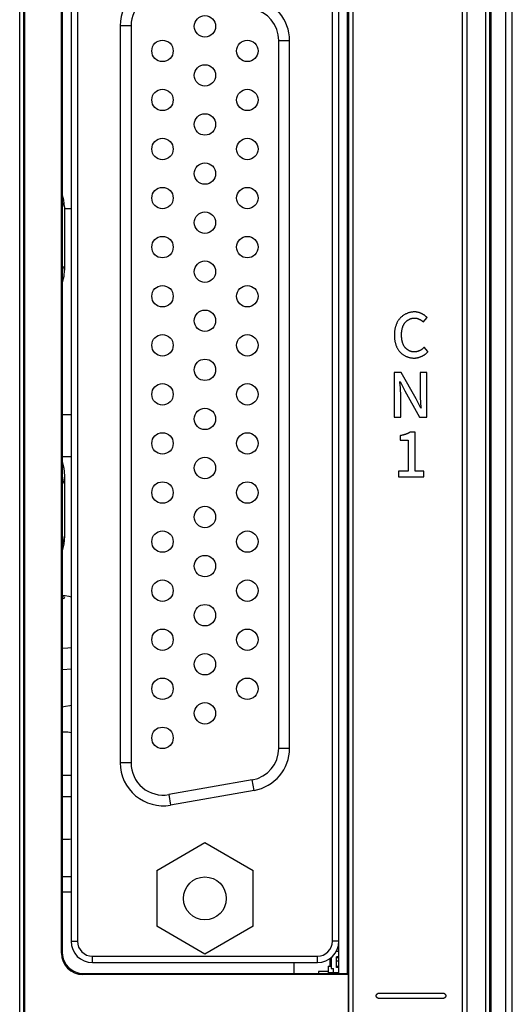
# Model space of a CAD drawing. Header units: millimetres. Extents: x 674 to 3111, y -226 to 595.
# Tile 27 of 46: x 2349 to 2372, y 256 to 302. Entities that reach past the tile are written whole.
import ezdxf

# ---------------------------------------------------------------- set-up
doc = ezdxf.new("R2010")
doc.units = ezdxf.units.MM
doc.header["$LTSCALE"] = 30.734
doc.layers.get('0').update_dxf_attribs({"linetype": 'CONTINUOUS'})

msp = doc.modelspace()

# ---------------------------------------------------------------- linework, layer by layer
at = {"color": 7, "linetype": 'Continuous'}
for p, q in [((2372.085, 192.654), (2372.085, 362.654)), ((2372.385, 192.954), (2372.385, 362.354)), ((2371.143, 193.439), (2371.143, 329.163)), ((2371.343, 193.443), (2371.343, 329.163)), ((2371.385, 329.206), (2371.385, 193.395)), ((2349.388, 218.667), (2349.388, 324.304)), ((2349.588, 218.667), (2349.588, 324.304)), ((2349.634, 218.646), (2349.634, 324.304)), ((2364.759, 218.667), (2364.759, 324.315)), ((2364.959, 218.667), (2364.959, 324.301)), ((2364.699, 257.335), (2364.699, 311.4)), ((2351.335, 258.297), (2351.335, 310.438)), ((2351.373, 310.401), (2351.373, 258.335)), ((2370.058, 224.622), (2370.058, 310.254)), ((2370.258, 310.254), (2370.258, 224.622)), ((2351.785, 309.888), (2351.785, 258.848)), ((2352.085, 309.888), (2352.085, 258.848)), ((2363.985, 258.848), (2363.985, 309.888)), ((2364.285, 258.848), (2364.285, 309.888)), ((2354.085, 301.568), (2354.085, 267.168)), ((2354.585, 301.568), (2354.085, 301.568)), ((2354.585, 301.568), (2354.585, 267.168)), ((2361.485, 267.855), (2361.485, 300.88)), ((2361.485, 300.88), (2361.985, 300.88)), ((2361.985, 267.855), (2361.985, 300.88)), ((2351.485, 293.124), (2351.485, 290.17)), ((2351.785, 293.03), (2351.485, 293.03)), ((2368.228, 287.744), (2368.406, 287.953)), ((2368.448, 286.361), (2368.273, 286.567)), ((2367.204, 285.387), (2366.868, 285.387)), ((2366.868, 285.387), (2366.868, 283.31)), ((2367.892, 284.167), (2367.204, 285.387)), ((2368.392, 285.387), (2368.081, 285.387)), ((2368.081, 285.387), (2368.081, 284.419)), ((2368.392, 283.31), (2368.392, 285.387)), ((2367.139, 284.929), (2367.136, 284.969)), ((2367.159, 284.689), (2367.139, 284.929)), ((2367.15, 284.969), (2367.367, 284.534)), ((2367.367, 284.534), (2368.056, 283.31)), ((2367.178, 283.31), (2367.178, 284.289)), ((2368.109, 283.727), (2367.892, 284.167)), ((2368.103, 283.971), (2368.12, 283.768)), ((2368.12, 283.768), (2368.124, 283.727)), ((2351.373, 283.424), (2351.785, 283.424)), ((2366.868, 283.31), (2367.178, 283.31)), ((2368.056, 283.31), (2368.392, 283.31)), ((2367.847, 282.597), (2367.601, 282.597)), ((2367.847, 280.788), (2367.847, 282.597)), ((2367.15, 282.439), (2367.15, 282.233)), ((2367.15, 282.233), (2367.522, 282.233)), ((2367.522, 282.233), (2367.522, 280.788)), ((2351.785, 281.451), (2351.373, 281.451)), ((2367.522, 280.788), (2367.068, 280.788)), ((2367.068, 280.788), (2367.068, 280.52)), ((2368.253, 280.788), (2367.847, 280.788)), ((2368.253, 280.52), (2368.253, 280.788)), ((2351.485, 280.563), (2351.485, 277.744)), ((2367.068, 280.52), (2368.253, 280.52)), ((2351.485, 268.603), (2351.373, 268.603)), ((2361.485, 267.855), (2361.985, 267.855)), ((2354.585, 267.168), (2354.085, 267.168)), ((2351.373, 266.603), (2351.785, 266.603)), ((2360.246, 266.378), (2356.346, 265.691)), ((2360.333, 265.886), (2360.246, 266.378)), ((2351.373, 265.603), (2351.785, 265.603)), ((2356.346, 265.691), (2356.433, 265.198)), ((2360.333, 265.886), (2356.433, 265.198)), ((2351.373, 263.603), (2351.485, 263.603)), ((2355.784, 262.148), (2358.035, 263.448)), ((2358.035, 263.448), (2360.287, 262.148)), ((2355.784, 262.148), (2355.784, 259.548)), ((2360.287, 259.548), (2360.287, 262.148)), ((2351.785, 261.854), (2351.373, 261.854)), ((2351.373, 261.154), (2351.785, 261.154)), ((2358.035, 258.248), (2355.784, 259.548)), ((2360.287, 259.548), (2358.035, 258.248)), ((2351.785, 258.848), (2352.085, 258.848)), ((2364.285, 258.848), (2363.985, 258.848)), ((2364.285, 257.335), (2364.285, 258.848)), ((2351.335, 258.297), (2351.373, 258.335)), ((2364.285, 258.376), (2364.162, 258.376)), ((2352.785, 258.148), (2363.285, 258.148)), ((2352.785, 257.848), (2352.785, 258.148)), ((2352.785, 257.848), (2363.285, 257.848)), ((2362.185, 257.848), (2362.185, 257.335)), ((2363.285, 257.848), (2363.285, 258.148)), ((2363.885, 257.676), (2363.885, 258.053)), ((2363.935, 258.094), (2363.935, 257.576)), ((2364.285, 258.126), (2364.185, 258.126)), ((2364.185, 257.626), (2364.185, 258.126)), ((2364.285, 258.076), (2364.185, 258.076)), ((2364.185, 257.93), (2364.285, 257.93)), ((2352.335, 257.298), (2352.373, 257.335)), ((2352.373, 257.335), (2364.699, 257.335)), ((2363.785, 257.441), (2363.335, 257.441)), ((2363.335, 257.441), (2363.335, 257.335)), ((2363.785, 257.676), (2363.935, 257.676)), ((2363.785, 257.676), (2363.785, 257.335)), ((2364.285, 257.376), (2363.785, 257.376)), ((2363.935, 257.576), (2364.035, 257.576)), ((2364.035, 257.376), (2364.035, 257.576)), ((2364.085, 257.376), (2364.085, 257.335)), ((2364.135, 257.376), (2364.135, 257.335)), ((2364.185, 257.676), (2364.285, 257.676)), ((2364.285, 257.626), (2364.185, 257.626)), ((2364.699, 257.335), (2364.738, 257.298)), ((2364.738, 257.298), (2352.335, 257.298)), ((2364.738, 255.304), (2364.738, 257.298)), ((2366.158, 256.426), (2369.158, 256.426)), ((2369.158, 256.176), (2366.158, 256.176))]:
    msp.add_line(p, q, dxfattribs=at)
for points in [[(2351.485, 293.124), (2351.456, 293.436), (2351.373, 293.717)], [(2351.485, 293.124), (2351.435, 293.261), (2351.373, 293.317)], [(2351.373, 290.363), (2351.435, 290.307), (2351.485, 290.17)], [(2351.373, 289.577), (2351.385, 289.604), (2351.46, 289.879), (2351.485, 290.17)], [(2367.816, 288.216), (2367.787, 288.215), (2367.758, 288.214), (2367.729, 288.211), (2367.699, 288.208), (2367.67, 288.203), (2367.641, 288.198), (2367.612, 288.191), (2367.583, 288.184), (2367.554, 288.175), (2367.526, 288.166), (2367.498, 288.156), (2367.47, 288.145), (2367.442, 288.133), (2367.415, 288.121), (2367.388, 288.107), (2367.361, 288.093), (2367.336, 288.077), (2367.31, 288.061), (2367.285, 288.044), (2367.261, 288.027), (2367.238, 288.009), (2367.215, 287.989), (2367.193, 287.97), (2367.171, 287.949), (2367.151, 287.928), (2367.131, 287.906), (2367.112, 287.883), (2367.094, 287.86), (2367.077, 287.836), (2367.06, 287.812), (2367.045, 287.787), (2367.03, 287.761), (2367.016, 287.735), (2367.002, 287.709), (2366.99, 287.682), (2366.978, 287.655), (2366.967, 287.627), (2366.956, 287.599), (2366.946, 287.571), (2366.937, 287.542), (2366.929, 287.514), (2366.921, 287.485), (2366.914, 287.455), (2366.908, 287.426), (2366.902, 287.397), (2366.897, 287.367), (2366.893, 287.338), (2366.889, 287.308), (2366.886, 287.279), (2366.884, 287.249), (2366.882, 287.22), (2366.88, 287.19), (2366.879, 287.161), (2366.879, 287.132)], [(2368.406, 287.953), (2368.393, 287.967), (2368.38, 287.98), (2368.367, 287.993), (2368.353, 288.005), (2368.339, 288.018), (2368.324, 288.03), (2368.309, 288.041), (2368.294, 288.053), (2368.279, 288.064), (2368.263, 288.075), (2368.247, 288.085), (2368.231, 288.095), (2368.214, 288.105), (2368.197, 288.114), (2368.18, 288.123), (2368.163, 288.132), (2368.146, 288.14), (2368.128, 288.148), (2368.111, 288.155), (2368.093, 288.162), (2368.075, 288.169), (2368.057, 288.175), (2368.038, 288.181), (2368.02, 288.186), (2368.002, 288.191), (2367.983, 288.196), (2367.965, 288.2), (2367.946, 288.204), (2367.927, 288.207), (2367.909, 288.209), (2367.89, 288.212), (2367.872, 288.213), (2367.853, 288.215), (2367.834, 288.215), (2367.816, 288.216)], [(2367.215, 287.143), (2367.215, 287.163), (2367.215, 287.183), (2367.216, 287.204), (2367.217, 287.224), (2367.218, 287.245), (2367.22, 287.265), (2367.222, 287.286), (2367.224, 287.306), (2367.226, 287.327), (2367.229, 287.347), (2367.233, 287.367), (2367.236, 287.388), (2367.24, 287.408), (2367.245, 287.428), (2367.25, 287.448), (2367.255, 287.468), (2367.261, 287.488), (2367.267, 287.507), (2367.274, 287.526), (2367.281, 287.546), (2367.289, 287.564), (2367.297, 287.583), (2367.306, 287.601), (2367.316, 287.619), (2367.325, 287.637), (2367.336, 287.654), (2367.347, 287.671), (2367.359, 287.688), (2367.371, 287.704), (2367.384, 287.72), (2367.396, 287.734), (2367.41, 287.748), (2367.423, 287.762), (2367.437, 287.775), (2367.452, 287.788), (2367.467, 287.8), (2367.482, 287.812), (2367.498, 287.823), (2367.514, 287.834), (2367.531, 287.845), (2367.548, 287.854), (2367.565, 287.864), (2367.582, 287.873), (2367.6, 287.881), (2367.618, 287.888), (2367.636, 287.896), (2367.654, 287.902), (2367.672, 287.908), (2367.691, 287.913), (2367.709, 287.918), (2367.728, 287.922), (2367.747, 287.925), (2367.765, 287.927), (2367.784, 287.929), (2367.803, 287.93), (2367.822, 287.931)], [(2367.822, 287.931), (2367.834, 287.93), (2367.846, 287.93), (2367.858, 287.929), (2367.87, 287.928), (2367.882, 287.926), (2367.894, 287.925), (2367.906, 287.922), (2367.918, 287.92), (2367.93, 287.917), (2367.942, 287.914), (2367.954, 287.911), (2367.966, 287.907), (2367.978, 287.903), (2367.99, 287.899), (2368.001, 287.895), (2368.013, 287.89), (2368.025, 287.885), (2368.036, 287.88), (2368.047, 287.875), (2368.059, 287.869), (2368.07, 287.863), (2368.081, 287.857), (2368.092, 287.851), (2368.102, 287.844), (2368.113, 287.838), (2368.124, 287.831), (2368.134, 287.824), (2368.144, 287.817), (2368.154, 287.809), (2368.164, 287.802), (2368.174, 287.794), (2368.183, 287.786), (2368.193, 287.778), (2368.202, 287.77), (2368.211, 287.761), (2368.22, 287.753), (2368.228, 287.744)], [(2366.879, 287.132), (2366.879, 287.103), (2366.88, 287.074), (2366.881, 287.045), (2366.883, 287.016), (2366.886, 286.986), (2366.889, 286.957), (2366.892, 286.928), (2366.897, 286.898), (2366.901, 286.869), (2366.907, 286.84), (2366.913, 286.811), (2366.92, 286.782), (2366.927, 286.753), (2366.935, 286.724), (2366.944, 286.696), (2366.953, 286.668), (2366.964, 286.64), (2366.974, 286.613), (2366.986, 286.586), (2366.998, 286.559), (2367.011, 286.533), (2367.025, 286.507), (2367.04, 286.482), (2367.055, 286.457), (2367.072, 286.433), (2367.089, 286.409), (2367.106, 286.386), (2367.125, 286.364), (2367.145, 286.342), (2367.165, 286.321), (2367.186, 286.301), (2367.208, 286.282), (2367.23, 286.263), (2367.254, 286.245), (2367.278, 286.228), (2367.302, 286.212), (2367.327, 286.196), (2367.353, 286.181), (2367.379, 286.167), (2367.405, 286.154), (2367.432, 286.142), (2367.46, 286.13), (2367.487, 286.12), (2367.515, 286.11), (2367.544, 286.101), (2367.572, 286.093), (2367.6, 286.086), (2367.629, 286.08), (2367.658, 286.074), (2367.687, 286.07), (2367.716, 286.067), (2367.744, 286.064), (2367.773, 286.063), (2367.802, 286.062)], [(2367.813, 286.347), (2367.794, 286.348), (2367.776, 286.349), (2367.757, 286.351), (2367.738, 286.353), (2367.719, 286.357), (2367.701, 286.36), (2367.682, 286.365), (2367.664, 286.37), (2367.645, 286.376), (2367.627, 286.383), (2367.609, 286.39), (2367.591, 286.398), (2367.573, 286.406), (2367.556, 286.415), (2367.539, 286.424), (2367.522, 286.434), (2367.506, 286.445), (2367.49, 286.456), (2367.474, 286.467), (2367.459, 286.479), (2367.444, 286.492), (2367.429, 286.504), (2367.415, 286.518), (2367.402, 286.531), (2367.389, 286.546), (2367.376, 286.56), (2367.364, 286.576), (2367.352, 286.593), (2367.34, 286.609), (2367.329, 286.627), (2367.319, 286.644), (2367.309, 286.662), (2367.3, 286.68), (2367.292, 286.699), (2367.284, 286.718), (2367.276, 286.737), (2367.269, 286.756), (2367.263, 286.776), (2367.257, 286.795), (2367.252, 286.815), (2367.247, 286.835), (2367.242, 286.856), (2367.238, 286.876), (2367.234, 286.896), (2367.231, 286.917), (2367.228, 286.938), (2367.225, 286.958), (2367.223, 286.979), (2367.221, 287), (2367.219, 287.02), (2367.218, 287.041), (2367.217, 287.062), (2367.216, 287.082), (2367.215, 287.103), (2367.215, 287.123), (2367.215, 287.143)], [(2367.802, 286.062), (2367.822, 286.063), (2367.842, 286.063), (2367.861, 286.065), (2367.881, 286.067), (2367.901, 286.069), (2367.921, 286.072), (2367.941, 286.075), (2367.961, 286.079), (2367.981, 286.084), (2368.001, 286.089), (2368.021, 286.094), (2368.04, 286.1), (2368.06, 286.106), (2368.079, 286.113), (2368.099, 286.12), (2368.118, 286.128), (2368.137, 286.136), (2368.156, 286.145), (2368.174, 286.154), (2368.193, 286.163), (2368.211, 286.173), (2368.229, 286.183), (2368.247, 286.193), (2368.264, 286.204), (2368.281, 286.215), (2368.298, 286.227), (2368.315, 286.239), (2368.331, 286.251), (2368.347, 286.264), (2368.363, 286.277), (2368.378, 286.29), (2368.393, 286.304), (2368.407, 286.318), (2368.421, 286.332), (2368.435, 286.347), (2368.448, 286.361)], [(2368.273, 286.567), (2368.264, 286.558), (2368.255, 286.548), (2368.245, 286.538), (2368.235, 286.529), (2368.225, 286.52), (2368.215, 286.511), (2368.204, 286.502), (2368.193, 286.493), (2368.182, 286.484), (2368.171, 286.476), (2368.16, 286.468), (2368.148, 286.46), (2368.137, 286.452), (2368.125, 286.445), (2368.113, 286.437), (2368.101, 286.43), (2368.089, 286.423), (2368.076, 286.417), (2368.064, 286.41), (2368.051, 286.404), (2368.039, 286.399), (2368.026, 286.393), (2368.013, 286.388), (2368, 286.383), (2367.987, 286.378), (2367.974, 286.374), (2367.961, 286.37), (2367.947, 286.366), (2367.934, 286.362), (2367.921, 286.359), (2367.907, 286.357), (2367.894, 286.354), (2367.88, 286.352), (2367.867, 286.35), (2367.853, 286.349), (2367.84, 286.348), (2367.827, 286.348), (2367.813, 286.347)], [(2367.178, 284.289), (2367.178, 284.329), (2367.177, 284.369), (2367.176, 284.409), (2367.175, 284.449), (2367.173, 284.489), (2367.17, 284.529), (2367.168, 284.569), (2367.165, 284.609), (2367.159, 284.689)], [(2368.081, 284.419), (2368.082, 284.378), (2368.082, 284.337), (2368.083, 284.296), (2368.085, 284.256), (2368.087, 284.215), (2368.089, 284.174), (2368.091, 284.134), (2368.094, 284.093), (2368.097, 284.052), (2368.103, 283.971)], [(2367.601, 282.597), (2367.586, 282.588), (2367.571, 282.579), (2367.555, 282.571), (2367.54, 282.562), (2367.524, 282.555), (2367.508, 282.547), (2367.492, 282.54), (2367.475, 282.532), (2367.459, 282.526), (2367.442, 282.519), (2367.426, 282.513), (2367.409, 282.507), (2367.392, 282.501), (2367.375, 282.495), (2367.358, 282.49), (2367.341, 282.484), (2367.324, 282.479), (2367.307, 282.475), (2367.289, 282.47), (2367.272, 282.466), (2367.255, 282.461), (2367.237, 282.457), (2367.22, 282.453), (2367.202, 282.45), (2367.185, 282.446), (2367.167, 282.443), (2367.15, 282.439)], [(2351.373, 281.221), (2351.453, 280.927), (2351.485, 280.563)], [(2351.485, 280.563), (2351.435, 280.293), (2351.373, 280.182)], [(2351.485, 277.744), (2351.453, 277.378), (2351.373, 277.088)], [(2351.373, 277.363), (2351.435, 277.474), (2351.485, 277.744)], [(2351.373, 275), (2351.512, 274.977), (2351.682, 274.943), (2351.785, 274.918)], [(2351.373, 274.951), (2351.374, 274.951), (2351.456, 274.915), (2351.485, 274.877)], [(2351.485, 274.877), (2351.452, 274.837), (2351.373, 274.805)], [(2351.373, 272.519), (2351.632, 272.536), (2351.785, 272.549)], [(2351.373, 271.522), (2351.406, 271.524), (2351.785, 271.553)], [(2351.785, 269.855), (2351.727, 269.84), (2351.525, 269.799), (2351.373, 269.774)], [(2351.373, 258.335), (2351.385, 258.18), (2351.421, 258.027), (2351.482, 257.881), (2351.564, 257.746), (2351.666, 257.627), (2351.786, 257.525), (2351.922, 257.443), (2352.068, 257.383), (2352.219, 257.347), (2352.373, 257.335)], [(2366.033, 256.301), (2366.033, 256.304), (2366.033, 256.307), (2366.034, 256.311), (2366.034, 256.314), (2366.035, 256.317), (2366.035, 256.321), (2366.036, 256.324), (2366.037, 256.327), (2366.038, 256.33), (2366.039, 256.334), (2366.041, 256.337), (2366.042, 256.34), (2366.043, 256.344), (2366.045, 256.347), (2366.047, 256.35), (2366.048, 256.353), (2366.05, 256.356), (2366.052, 256.359), (2366.054, 256.362), (2366.056, 256.365), (2366.059, 256.368), (2366.061, 256.371), (2366.063, 256.374), (2366.066, 256.377), (2366.068, 256.38), (2366.071, 256.383), (2366.073, 256.385), (2366.076, 256.388), (2366.079, 256.391), (2366.082, 256.393), (2366.084, 256.395), (2366.087, 256.398), (2366.09, 256.4), (2366.093, 256.402), (2366.096, 256.404), (2366.099, 256.406), (2366.102, 256.408), (2366.106, 256.41), (2366.109, 256.412), (2366.112, 256.414), (2366.115, 256.415), (2366.118, 256.417), (2366.122, 256.418), (2366.125, 256.419), (2366.128, 256.421), (2366.132, 256.422), (2366.135, 256.423), (2366.138, 256.423), (2366.141, 256.424), (2366.145, 256.425), (2366.148, 256.425), (2366.151, 256.425), (2366.155, 256.426), (2366.158, 256.426)], [(2369.158, 256.426), (2369.161, 256.426), (2369.165, 256.425), (2369.168, 256.425), (2369.171, 256.425), (2369.174, 256.424), (2369.178, 256.423), (2369.181, 256.423), (2369.184, 256.422), (2369.188, 256.421), (2369.191, 256.419), (2369.194, 256.418), (2369.198, 256.417), (2369.201, 256.415), (2369.204, 256.414), (2369.207, 256.412), (2369.21, 256.41), (2369.213, 256.408), (2369.217, 256.406), (2369.22, 256.404), (2369.223, 256.402), (2369.226, 256.4), (2369.229, 256.398), (2369.231, 256.395), (2369.234, 256.393), (2369.237, 256.391), (2369.24, 256.388), (2369.243, 256.385), (2369.245, 256.383), (2369.248, 256.38), (2369.25, 256.377), (2369.253, 256.374), (2369.255, 256.371), (2369.257, 256.368), (2369.259, 256.365), (2369.262, 256.362), (2369.264, 256.359), (2369.266, 256.356), (2369.267, 256.353), (2369.269, 256.35), (2369.271, 256.347), (2369.272, 256.344), (2369.274, 256.34), (2369.275, 256.337), (2369.277, 256.334), (2369.278, 256.33), (2369.279, 256.327), (2369.28, 256.324), (2369.281, 256.321), (2369.281, 256.317), (2369.282, 256.314), (2369.282, 256.311), (2369.283, 256.307), (2369.283, 256.304), (2369.283, 256.301)], [(2366.158, 256.176), (2366.155, 256.176), (2366.151, 256.176), (2366.148, 256.176), (2366.145, 256.177), (2366.141, 256.177), (2366.138, 256.178), (2366.135, 256.179), (2366.132, 256.18), (2366.128, 256.181), (2366.125, 256.182), (2366.122, 256.183), (2366.118, 256.185), (2366.115, 256.186), (2366.112, 256.188), (2366.109, 256.189), (2366.106, 256.191), (2366.102, 256.193), (2366.099, 256.195), (2366.096, 256.197), (2366.093, 256.199), (2366.09, 256.201), (2366.087, 256.204), (2366.084, 256.206), (2366.082, 256.208), (2366.079, 256.211), (2366.076, 256.214), (2366.073, 256.216), (2366.071, 256.219), (2366.068, 256.222), (2366.066, 256.224), (2366.063, 256.227), (2366.061, 256.23), (2366.059, 256.233), (2366.056, 256.236), (2366.054, 256.239), (2366.052, 256.242), (2366.05, 256.245), (2366.048, 256.248), (2366.047, 256.252), (2366.045, 256.255), (2366.043, 256.258), (2366.042, 256.261), (2366.041, 256.264), (2366.039, 256.268), (2366.038, 256.271), (2366.037, 256.274), (2366.036, 256.278), (2366.035, 256.281), (2366.035, 256.284), (2366.034, 256.288), (2366.034, 256.291), (2366.033, 256.294), (2366.033, 256.297), (2366.033, 256.301)], [(2369.283, 256.301), (2369.283, 256.297), (2369.283, 256.294), (2369.282, 256.291), (2369.282, 256.288), (2369.281, 256.284), (2369.281, 256.281), (2369.28, 256.278), (2369.279, 256.274), (2369.278, 256.271), (2369.277, 256.268), (2369.275, 256.264), (2369.274, 256.261), (2369.272, 256.258), (2369.271, 256.255), (2369.269, 256.252), (2369.267, 256.248), (2369.266, 256.245), (2369.264, 256.242), (2369.262, 256.239), (2369.259, 256.236), (2369.257, 256.233), (2369.255, 256.23), (2369.253, 256.227), (2369.25, 256.224), (2369.248, 256.222), (2369.245, 256.219), (2369.243, 256.216), (2369.24, 256.214), (2369.237, 256.211), (2369.234, 256.208), (2369.231, 256.206), (2369.229, 256.204), (2369.226, 256.201), (2369.223, 256.199), (2369.22, 256.197), (2369.217, 256.195), (2369.213, 256.193), (2369.21, 256.191), (2369.207, 256.189), (2369.204, 256.188), (2369.201, 256.186), (2369.198, 256.185), (2369.194, 256.183), (2369.191, 256.182), (2369.188, 256.181), (2369.184, 256.18), (2369.181, 256.179), (2369.178, 256.178), (2369.174, 256.177), (2369.171, 256.177), (2369.168, 256.176), (2369.165, 256.176), (2369.161, 256.176), (2369.158, 256.176)]]:
    msp.add_lwpolyline(points, dxfattribs=at)
for centre, radius in [((2358.035, 301.543), 0.5), ((2356.055, 300.398), 0.5), ((2360.015, 300.398), 0.5), ((2358.035, 299.253), 0.5), ((2356.055, 298.108), 0.5), ((2360.015, 298.108), 0.5), ((2358.035, 296.963), 0.5), ((2356.055, 295.818), 0.5), ((2360.015, 295.818), 0.5), ((2358.035, 294.673), 0.5), ((2356.055, 293.528), 0.5), ((2360.015, 293.528), 0.5), ((2358.035, 292.383), 0.5), ((2356.055, 291.238), 0.5), ((2360.015, 291.238), 0.5), ((2358.035, 290.093), 0.5), ((2356.055, 288.948), 0.5), ((2360.015, 288.948), 0.5), ((2358.035, 287.803), 0.5), ((2356.055, 286.658), 0.5), ((2360.015, 286.658), 0.5), ((2358.035, 285.513), 0.5), ((2356.055, 284.368), 0.5), ((2360.015, 284.368), 0.5), ((2358.035, 283.223), 0.5), ((2356.055, 282.078), 0.5), ((2360.015, 282.078), 0.5), ((2358.035, 280.933), 0.5), ((2356.055, 279.788), 0.5), ((2360.015, 279.788), 0.5), ((2358.035, 278.643), 0.5), ((2356.055, 277.498), 0.5), ((2360.015, 277.498), 0.5), ((2358.035, 276.353), 0.5), ((2356.055, 275.208), 0.5), ((2360.015, 275.208), 0.5), ((2358.035, 274.063), 0.5), ((2356.055, 272.918), 0.5), ((2360.015, 272.918), 0.5), ((2358.035, 271.773), 0.5), ((2356.055, 270.628), 0.5), ((2360.015, 270.628), 0.5), ((2358.035, 269.483), 0.5), ((2356.055, 268.338), 0.5), ((2358.035, 260.848), 1)]:
    msp.add_circle(centre, radius, dxfattribs=at)
for centre, radius, start, end in [((2356.085, 301.568), 2, 80, 180), ((2356.085, 301.568), 1.5, 80, 180), ((2359.985, 300.88), 2, 0, 80), ((2359.985, 300.88), 1.5, 0, 80), ((2351.485, 266.603), 2, 81.3702, 90), ((2359.985, 267.855), 1.5, 280, 0), ((2359.985, 267.855), 2, 280, 0), ((2356.085, 267.168), 2, 180, 280), ((2356.085, 267.168), 1.5, 180, 280), ((2351.485, 265.603), 2, 270, 278.6298), ((2352.785, 258.848), 1, 180, 270), ((2352.785, 258.848), 0.7, 180, 270), ((2363.285, 258.848), 1, 270, 0), ((2363.285, 258.848), 0.7, 270, 0)]:
    msp.add_arc(centre, radius, start, end, dxfattribs=at)
msp.add_ellipse((2352.336, 258.298), major_axis=(0.708, 0.708), ratio=0.999376, start_param=-3.926679, end_param=-2.356507, dxfattribs=at)

doc.saveas('drawing.dxf')
